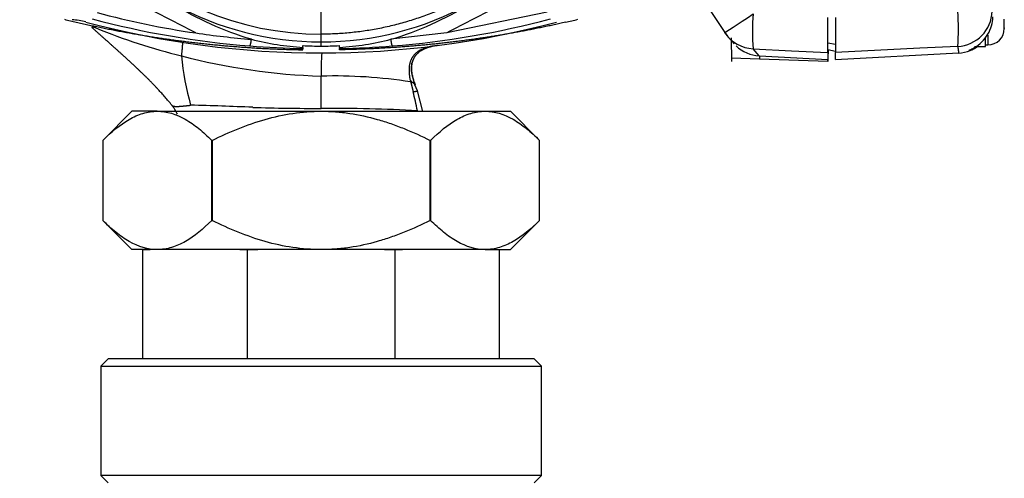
# Model space of a CAD drawing. Header units: millimetres. Extents: x 490 to 1310, y 147 to 543.
# Tile 7 of 30: x 715 to 742, y 245 to 258. Entities that reach past the tile are written whole.
import ezdxf

# ---------------------------------------------------------------- set-up
doc = ezdxf.new("R2010")
doc.units = ezdxf.units.MM
doc.layers.add('FactualArea', color=7, linetype='Continuous')

msp = doc.modelspace()

# ---------------------------------------------------------------- linework, layer by layer
at = {"layer": 'FactualArea', "color": 7, "linetype": 'Continuous'}
for p, q in [((729.665, 257.723), (726.904, 257.148)), ((737.376, 256.613), (737.376, 257.569)), ((737.588, 257.569), (737.588, 256.613)), ((742.224, 257.328), (742.224, 257.529)), ((742.224, 257.297), (742.223, 257.297)), ((742.224, 257.297), (742.224, 257.309)), ((742.224, 257.291), (742.224, 257.297)), ((742.224, 257.291), (742.224, 257.268)), ((723.457, 256.905), (723.457, 257.115)), ((726.904, 257.148), (725.374, 256.974)), ((734.724, 257.013), (734.725, 256.362)), ((741.704, 256.773), (741.704, 257.002)), ((741.775, 257.085), (741.775, 256.82)), ((722.957, 256.752), (722.957, 256.802)), ((722.957, 256.687), (722.957, 256.72)), ((723.457, 256.788), (723.457, 256.905)), ((723.957, 256.752), (723.957, 256.802)), ((723.957, 256.752), (723.957, 256.719)), ((723.957, 256.687), (723.957, 256.719)), ((735.325, 256.715), (736.381, 256.662)), ((735.487, 256.522), (735.325, 256.715)), ((737.376, 256.882), (737.588, 256.843)), ((739.906, 256.728), (737.588, 256.613)), ((740.945, 256.78), (739.906, 256.728)), ((741.404, 256.773), (741.704, 256.773)), ((741.704, 256.82), (741.775, 256.82)), ((735.496, 256.427), (734.725, 256.454)), ((735.487, 256.522), (735.496, 256.521)), ((735.496, 256.521), (737.373, 256.423)), ((735.496, 256.521), (735.496, 256.427)), ((736.381, 256.662), (737.376, 256.613)), ((737.376, 256.691), (737.588, 256.652)), ((737.382, 256.667), (737.376, 256.668)), ((737.382, 256.667), (737.376, 256.514)), ((737.38, 256.62), (737.376, 256.62)), ((737.38, 256.62), (737.376, 256.514)), ((737.376, 256.613), (737.376, 256.422)), ((737.382, 256.667), (737.38, 256.618)), ((737.588, 256.422), (737.588, 256.613)), ((737.588, 256.422), (740.969, 256.599)), ((741.27, 256.663), (741.27, 256.683)), ((737.371, 256.362), (735.496, 256.427)), ((737.373, 256.423), (737.371, 256.362)), ((737.371, 256.362), (737.373, 256.422)), ((737.373, 256.423), (737.373, 256.422)), ((737.373, 256.422), (737.376, 256.422)), ((726.099, 255.56), (726.033, 255.729)), ((726.246, 254.988), (726.099, 255.56)), ((718.257, 255), (717.457, 254.2)), ((718.954, 255), (718.257, 255)), ((718.954, 255), (723.457, 255)), ((723.457, 255), (727.961, 255)), ((727.961, 255), (728.657, 255)), ((729.457, 254.2), (728.657, 255)), ((717.457, 254.2), (717.457, 254.2)), ((717.457, 254.2), (717.457, 252)), ((720.464, 254.2), (720.451, 254.2)), ((720.451, 252), (720.451, 254.2)), ((720.464, 254.2), (720.464, 252)), ((726.464, 254.2), (726.451, 254.2)), ((726.451, 252), (726.451, 254.2)), ((726.464, 254.2), (726.464, 252)), ((729.457, 254.2), (729.457, 254.2)), ((729.457, 252), (729.457, 254.2)), ((717.457, 252), (717.457, 252)), ((717.457, 252), (718.257, 251.2)), ((720.451, 252), (720.464, 252)), ((726.451, 252), (726.464, 252)), ((728.657, 251.2), (729.457, 252)), ((729.457, 252), (729.457, 252)), ((718.954, 251.2), (718.257, 251.2)), ((718.557, 251.2), (718.762, 251.2)), ((718.557, 248.2), (718.557, 251.2)), ((723.457, 251.2), (718.954, 251.2)), ((721.223, 251.2), (721.428, 251.2)), ((721.428, 251.2), (721.716, 251.2)), ((721.428, 248.2), (721.428, 251.2)), ((727.961, 251.2), (723.457, 251.2)), ((725.198, 251.2), (725.487, 251.2)), ((725.487, 251.2), (725.691, 251.2)), ((725.487, 248.2), (725.487, 251.2)), ((727.961, 251.2), (728.657, 251.2)), ((728.153, 251.2), (728.357, 251.2)), ((728.357, 248.2), (728.357, 251.2)), ((717.607, 248.2), (717.407, 248)), ((729.307, 248.2), (717.607, 248.2)), ((729.507, 248), (729.307, 248.2)), ((717.407, 248), (729.507, 248)), ((717.407, 248), (717.407, 245)), ((729.507, 245), (729.507, 248)), ((729.507, 245), (717.407, 245)), ((717.407, 245), (717.607, 244.8)), ((729.307, 244.8), (729.507, 245))]:
    msp.add_line(p, q, dxfattribs=at)
for centre, radius, start, end in [((723.458, 265.4), 8.284, 90.02, 269.9906), ((723.457, 265.4), 8.495, 241.3149, 270.0006), ((723.457, 265.4), 8.495, 270.0001, 298.6858), ((716.473, 255.502), 2.016, 75.0263, 86.0748), ((723.446, 281.22), 24.505, 255.141, 265.4385), ((723.438, 280.517), 23.619, 254.9396, 261.654), ((673.89, 169.863), 98.721, 62.14874, 62.89427), ((723.472, 281.198), 24.482, 274.5578, 284.8647), ((773.028, 169.86), 98.725, 117.10643, 117.85193), ((723.459, 286.674), 29.991, 282.9248, 283.5954), ((740.702, 257.193), 5.397, 174.9168, 185.0837), ((735.449, 257.258), 5.516, 355.025, 4.9754), ((740.911, 257.624), 1.001, 329.5464, 357.9982), ((723.456, 281.602), 25.003, 255.0196, 284.9804), ((723.725, 273.054), 17.038, 247.7326, 256.0564), ((741.775, 257.268), 0.448, 270.0003, 0), ((741.226, 257.327), 0.997, 358.2271, 0.0452), ((742.16, 257.291), 0.064, 352.9953, 0.1679), ((723.456, 280.629), 23.732, 261.6521, 265.3721), ((723.461, 264.586), 7.85, 255.845, 266.3242), ((723.454, 264.587), 7.851, 273.6769, 284.1551), ((735.374, 257.709), 0.996, 213.5543, 267.1851), ((740.897, 257.632), 1.017, 298.8714, 329.5551), ((723.42, 280.816), 24.1, 265.4246, 268.9018), ((723.457, 265.397), 8.609, 266.6723, 270.0019), ((723.532, 256.743), 0.575, 179.0786, 182.2553), ((723.457, 265.397), 8.609, 269.9988, 273.3284), ((723.457, 281.355), 24.641, 271.1635, 274.5636), ((735.536, 257.505), 0.985, 214.5055, 221.986), ((735.536, 257.505), 0.985, 226.2593, 267.1527), ((740.778, 257.82), 1.239, 293.36, 299.4774), ((740.954, 257.524), 0.917, 290.1275, 298.2369), ((740.916, 257.597), 1, 295.9261, 303.0691), ((740.917, 257.597), 0.998, 298.1502, 305.0465), ((724.017, 273.38), 17.426, 255.3823, 268.1613), ((727.382, 257.257), 7.798, 185.4359, 195.5625), ((730.774, 256.134), 7.318, 176.3538, 181.3386), ((740.916, 257.597), 1, 273.0004, 291.7896), ((723.804, 242.164), 13.804, 81.2065, 91.4373), ((714.65, 252.73), 11.675, 11.281, 13.8967), ((718.315, 254.337), 1.328, 25.7983, 39.0921), ((718.083, 177.067), 78.118, 87.43776, 88.68904), ((723.442, 315.037), 59.96, 268.21556, 270.01496), ((723.69, 210.073), 45.005, 86.9297, 90.2951)]:
    msp.add_arc(centre, radius, start, end, dxfattribs=at)
for centre, major_axis, ratio, start_param, end_param in [((735.013, 259.377), (182.528, -275.173), 0.004895, -1.569193, -1.565985), ((735.378, 257.712), (0.833, 0.553), 0.004812, 3.136697, 4.646352), ((740.892, 257.777), (0.992, 0.128), 0.998346, 4.63636, 6.120356)]:
    msp.add_ellipse(centre, major_axis=major_axis, ratio=ratio, start_param=start_param, end_param=end_param, dxfattribs=at)
for points, degree, knots in [([(729.37, 259.598), (728.217, 258.424), (726.751, 257.553), (725.103, 257.116), (723.457, 257.116), (723.457, 257.116), (723.457, 257.116), (723.457, 257.116), (723.456, 257.116)], 4, [0, 0, 0, 0, 0, 0.999884, 0.999884, 0.999884, 0.999884, 1, 1, 1, 1, 1]), ([(721.541, 256.974), (720.779, 257.199), (720.051, 257.527), (719.38, 257.948), (719.38, 257.948), (719.38, 257.948), (719.38, 257.948)], 3, [0, 0, 0, 0, 0.999994, 0.999994, 0.999994, 1, 1, 1, 1]), ([(725.374, 256.974), (726.136, 257.199), (726.864, 257.527), (727.535, 257.948), (727.535, 257.948), (727.535, 257.948), (727.535, 257.948)], 3, [0, 0, 0, 0, 0.999994, 0.999994, 0.999994, 1, 1, 1, 1]), ([(723.456, 257.116), (723.457, 257.116), (723.457, 257.116), (723.457, 257.116), (723.457, 257.116), (723.457, 257.116), (723.457, 257.12), (723.457, 257.199), (723.457, 257.353), (723.457, 257.551), (723.457, 257.756)], 5, [0, 0, 0, 0, 0, 0, 0.003619, 0.003619, 0.003619, 0.003619, 0.003619, 1, 1, 1, 1, 1, 1]), ([(717.269, 257.286), (717.257, 257.29), (717.246, 257.294), (717.235, 257.297), (717.211, 257.303), (717.192, 257.307), (717.183, 257.308), (717.168, 257.308), (717.161, 257.306), (717.159, 257.305), (717.159, 257.302), (717.162, 257.299), (717.162, 257.299), (717.163, 257.299), (717.163, 257.298), (717.163, 257.298), (717.163, 257.298), (717.163, 257.298), (717.163, 257.298), (717.163, 257.298)], 5, [0, 0, 0, 0, 0, 0, 0.224495, 0.224495, 0.224495, 0.571129, 0.571129, 0.571129, 0.941078, 0.941078, 0.941078, 0.999962, 0.999962, 0.999962, 0.999962, 0.999962, 1, 1, 1, 1, 1, 1]), ([(719.347, 255.172), (719.347, 255.172), (719.347, 255.172), (719.347, 255.172), (719.347, 255.172), (719.347, 255.172), (718.984, 255.628), (718.562, 256.051), (718.102, 256.461), (717.631, 256.87), (717.163, 257.298)], 5, [0, 0, 0, 0, 0, 0, 0, 0, 0, 0, 0, 1, 1, 1, 1, 1, 1]), ([(742.223, 257.282), (742.223, 257.282), (742.223, 257.282), (742.223, 257.283), (742.223, 257.283), (742.223, 257.284), (742.223, 257.286), (742.223, 257.287), (742.223, 257.288), (742.223, 257.29), (742.223, 257.292), (742.223, 257.294), (742.223, 257.296), (742.223, 257.296), (742.223, 257.296), (742.223, 257.296)], 3, [0.1602232, 0.1602232, 0.1602232, 0.1602232, 0.3214133, 0.3214133, 0.3214133, 0.5435131, 0.5435131, 0.5435131, 0.7659058, 0.7659058, 0.7659058, 0.9884484, 0.9884484, 0.9884484, 1, 1, 1, 1]), ([(721.497, 256.792), (721.497, 256.792), (721.497, 256.792), (721.497, 256.792), (721.497, 256.792), (721.507, 256.802), (721.519, 256.838), (721.531, 256.901), (721.541, 256.974)], 4, [0, 0, 0, 0, 0, 0.000019, 0.000019, 0.000019, 0.000019, 1, 1, 1, 1, 1]), ([(719.634, 256.893), (719.644, 256.892), (719.647, 256.854), (719.643, 256.779), (719.632, 256.669), (719.615, 256.522), (719.615, 256.521), (719.615, 256.521), (719.615, 256.52), (719.615, 256.519), (719.619, 256.518)], 5, [0, 0, 0, 0, 0, 0, 0.995705, 0.995705, 0.995705, 0.995705, 0.995705, 1, 1, 1, 1, 1, 1]), ([(726.037, 255.726), (726.001, 255.823), (725.952, 255.973), (725.931, 256.204), (725.954, 256.35), (725.981, 256.406), (725.984, 256.41)], 3, [0, 0, 0, 0, 0.3726182, 0.6635106, 0.9012905, 0.9234696, 0.9234696, 0.9234696, 0.9234696]), ([(723.458, 255.078), (723.458, 255.163), (723.458, 255.249), (723.458, 255.334), (723.458, 255.512), (723.458, 255.689), (723.458, 255.781), (723.458, 255.872), (723.458, 255.963)], 5, [0, 0, 0, 0, 0, 0, 0.479986, 0.479986, 0.479986, 1, 1, 1, 1, 1, 1]), ([(725.914, 255.805), (725.915, 255.804), (725.915, 255.804), (725.916, 255.803), (725.916, 255.803), (725.916, 255.802), (725.93, 255.749), (725.944, 255.695), (725.957, 255.642), (725.971, 255.588), (725.984, 255.534)], 5, [0, 0, 0, 0, 0, 0, 0.01141, 0.01141, 0.01141, 0.01141, 0.01141, 1, 1, 1, 1, 1, 1]), ([(726.035, 255.729), (726.023, 255.751), (725.995, 255.773), (725.958, 255.792), (725.916, 255.802), (725.916, 255.802), (725.916, 255.802), (725.915, 255.802), (725.915, 255.803)], 4, [0.0748574, 0.0748574, 0.0748574, 0.0748574, 0.0748574, 0.9956225, 0.9956225, 0.9956225, 0.9956225, 0.9988364, 0.9988364, 0.9988364, 0.9988364, 0.9988364]), ([(726.099, 255.56), (726.099, 255.558), (726.099, 255.557), (726.098, 255.556), (726.089, 255.548), (726.067, 255.54), (726.042, 255.534), (726.015, 255.533), (725.984, 255.534)], 5, [0.3973018, 0.3973018, 0.3973018, 0.3973018, 0.3973018, 0.3973018, 0.5030834, 0.5030834, 0.5030834, 1, 1, 1, 1, 1, 1]), ([(719.347, 255.172), (719.347, 255.172), (719.347, 255.172), (719.347, 255.172), (719.347, 255.172), (719.347, 255.172), (719.347, 255.171), (719.347, 255.171), (719.348, 255.171), (719.348, 255.169), (719.349, 255.168), (719.35, 255.166), (719.354, 255.162), (719.361, 255.157), (719.366, 255.154), (719.382, 255.145), (719.406, 255.138), (719.422, 255.135), (719.445, 255.132), (719.474, 255.131), (719.479, 255.131), (719.49, 255.131), (719.501, 255.131), (719.507, 255.131), (719.526, 255.132), (719.545, 255.133), (719.559, 255.134), (719.595, 255.136), (719.634, 255.14), (719.659, 255.142), (719.712, 255.148), (719.771, 255.154), (719.803, 255.157), (719.836, 255.161), (719.87, 255.165)], 5, [0, 0, 0, 0, 0, 0, 0.000005, 0.000005, 0.000005, 0.000005, 0.000005, 0.02246, 0.02246, 0.02246, 0.108915, 0.108915, 0.108915, 0.281802, 0.281802, 0.281802, 0.514046, 0.514046, 0.514046, 0.56415, 0.56415, 0.56415, 0.614255, 0.614255, 0.614255, 0.714443, 0.714443, 0.714443, 0.852989, 0.852989, 0.852989, 1, 1, 1, 1, 1, 1]), ([(717.457, 254.2), (717.692, 254.434), (717.932, 254.633), (718.305, 254.846), (718.431, 254.902), (718.625, 254.96), (718.69, 254.975), (718.822, 254.995), (718.888, 255), (718.954, 255)], 3, [0, 0, 0, 0, 0.5, 0.5, 0.75, 0.75, 0.875, 0.875, 1, 1, 1, 1]), ([(718.954, 255), (719.214, 255), (719.47, 254.92), (719.848, 254.706), (719.972, 254.62), (720.214, 254.425), (720.333, 254.317), (720.451, 254.2)], 3, [0, 0, 0, 0, 0.5, 0.5, 0.75, 0.75, 1, 1, 1, 1]), ([(720.464, 254.2), (720.696, 254.315), (720.932, 254.423), (721.416, 254.618), (721.666, 254.705), (722.418, 254.919), (722.931, 255), (723.457, 255)], 3, [0, 0, 0, 0, 0.25, 0.25, 0.5, 0.5, 1, 1, 1, 1]), ([(723.457, 255), (723.589, 255), (723.721, 254.995), (723.981, 254.975), (724.111, 254.96), (724.496, 254.903), (724.749, 254.847), (725.123, 254.741), (725.247, 254.702), (725.494, 254.616), (725.616, 254.57), (725.981, 254.424), (726.218, 254.316), (726.451, 254.2)], 3, [0, 0, 0, 0, 0.125, 0.125, 0.25, 0.25, 0.5, 0.5, 0.625, 0.625, 0.75, 0.75, 1, 1, 1, 1]), ([(726.464, 254.2), (726.699, 254.434), (726.939, 254.633), (727.312, 254.846), (727.438, 254.902), (727.632, 254.96), (727.697, 254.975), (727.829, 254.995), (727.895, 255), (727.961, 255)], 3, [0, 0, 0, 0, 0.5, 0.5, 0.75, 0.75, 0.875, 0.875, 1, 1, 1, 1]), ([(727.961, 255), (728.221, 255), (728.477, 254.92), (728.855, 254.706), (728.979, 254.62), (729.221, 254.425), (729.34, 254.317), (729.457, 254.2)], 3, [0, 0, 0, 0, 0.5, 0.5, 0.75, 0.75, 1, 1, 1, 1]), ([(718.954, 251.2), (718.694, 251.2), (718.438, 251.279), (718.059, 251.494), (717.936, 251.58), (717.693, 251.774), (717.574, 251.883), (717.457, 252)], 3, [0, 0, 0, 0, 0.5, 0.5, 0.75, 0.75, 1, 1, 1, 1]), ([(720.451, 252), (720.216, 251.766), (719.976, 251.567), (719.603, 251.354), (719.476, 251.298), (719.282, 251.24), (719.217, 251.225), (719.085, 251.205), (719.019, 251.2), (718.954, 251.2)], 3, [0, 0, 0, 0, 0.5, 0.5, 0.75, 0.75, 0.875, 0.875, 1, 1, 1, 1]), ([(723.457, 251.2), (722.931, 251.2), (722.418, 251.281), (721.666, 251.494), (721.416, 251.582), (720.932, 251.776), (720.696, 251.884), (720.464, 252)], 3, [0, 0, 0, 0, 0.5, 0.5, 0.75, 0.75, 1, 1, 1, 1]), ([(726.451, 252), (726.218, 251.884), (725.981, 251.776), (725.616, 251.629), (725.494, 251.583), (725.247, 251.498), (725.123, 251.459), (724.749, 251.352), (724.496, 251.296), (724.111, 251.239), (723.981, 251.224), (723.721, 251.205), (723.589, 251.2), (723.457, 251.2)], 3, [0, 0, 0, 0, 0.25, 0.25, 0.375, 0.375, 0.5, 0.5, 0.75, 0.75, 0.875, 0.875, 1, 1, 1, 1]), ([(727.961, 251.2), (727.7, 251.2), (727.444, 251.279), (727.066, 251.494), (726.942, 251.58), (726.7, 251.774), (726.581, 251.883), (726.464, 252)], 3, [0, 0, 0, 0, 0.5, 0.5, 0.75, 0.75, 1, 1, 1, 1]), ([(729.457, 252), (729.222, 251.766), (728.982, 251.567), (728.609, 251.354), (728.483, 251.298), (728.289, 251.24), (728.224, 251.225), (728.092, 251.205), (728.026, 251.2), (727.961, 251.2)], 3, [0, 0, 0, 0, 0.5, 0.5, 0.75, 0.75, 0.875, 0.875, 1, 1, 1, 1])]:
    msp.add_open_spline(points, degree=degree, knots=knots, dxfattribs=at)
for points in [[(716.406, 257.523), (717.692, 257.212), (718.996, 256.972), (720.312, 256.804), (721.634, 256.709), (722.957, 256.687)], [(730.167, 257.442), (728.945, 257.162), (727.709, 256.946), (726.463, 256.794), (725.21, 256.707), (723.957, 256.687)], [(725.417, 256.792), (725.409, 256.8), (725.4, 256.824), (725.391, 256.863), (725.382, 256.915), (725.374, 256.974)], [(734.666, 257.006), (734.65, 257.025), (734.629, 257.05), (734.605, 257.08), (734.576, 257.117), (734.544, 257.159)], [(726.575, 256.794), (726.221, 256.75), (725.979, 256.629), (725.847, 256.431), (725.826, 256.156), (725.914, 255.805)], [(726.68, 256.808), (726.273, 256.755), (726.006, 256.62), (725.878, 256.403), (725.888, 256.104), (726.038, 255.722)], [(740.945, 256.78), (740.954, 256.707), (740.961, 256.653), (740.966, 256.617), (740.968, 256.599), (740.968, 256.599)], [(725.891, 255.865), (725.902, 255.854), (725.912, 255.842), (725.923, 255.831), (725.933, 255.82), (725.943, 255.81)]]:
    msp.add_open_spline(points, degree=5, dxfattribs=at)

doc.saveas('drawing.dxf')
